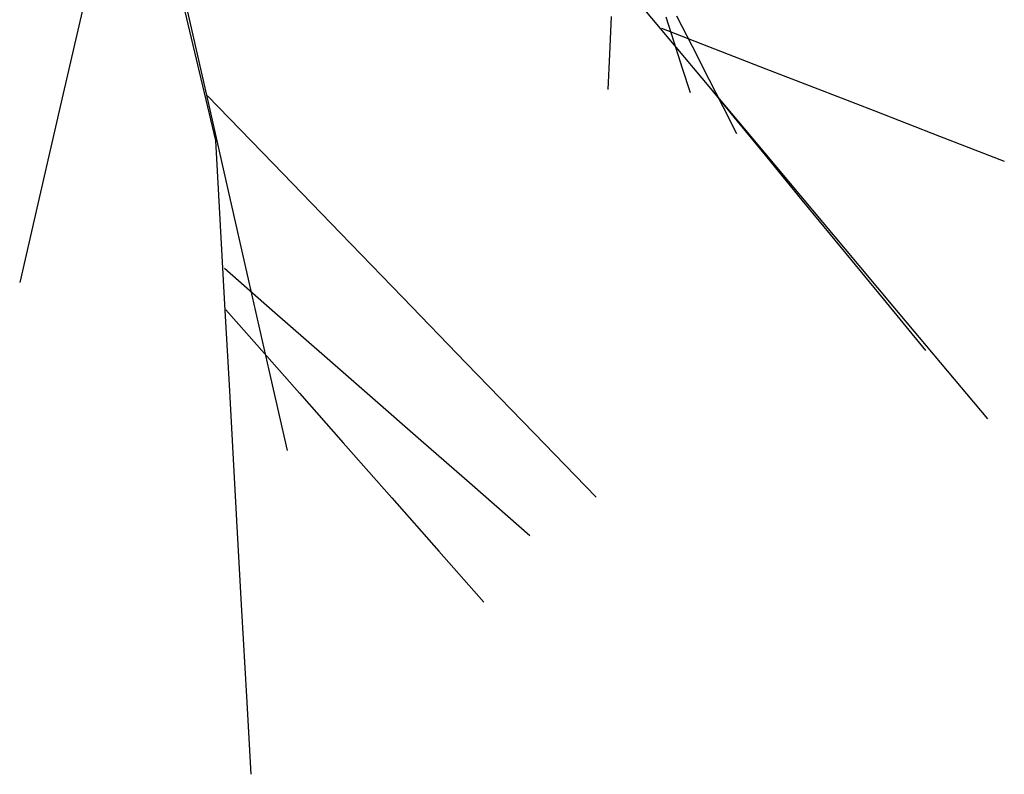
# Model space of a CAD drawing. Extents: x 563 to 2562, y 771 to 2619.
# Tile 19 of 23: x 2408 to 2511, y 1371 to 1450. Entities that reach past the tile are written whole.
import ezdxf

# ---------------------------------------------------------------- set-up
doc = ezdxf.new("R2010")
doc.units = 0
doc.layers.get('0').update_dxf_attribs({"linetype": 'CONTINUOUS'})
doc.layers.add('BAUCAD', color=6, linetype='CONTINUOUS')

# ---------------------------------------------------------------- blocks, each defined once
blk = doc.blocks.new('*U7')
at = {"color": 0}
for p, q in [((81.25, -114.3, 109.27), (79.06, -123.81, 108.14)), ((88.5, -114.98, 120.32), (90.56, -124.03, 116.99)), ((88.92, -118.19, 122.06), (93.19, -136.21, 133.01)), ((134.64, -118.66, 125.3), (144.81, -130.8, 129.4)), ((79.06, -123.81, 108.14), (77.01, -132.67, 107.3)), ((90.56, -124.03, 116.99), (92.42, -132.24, 114.61)), ((134.45, -123.29, 175.15), (134.28, -127.2, 175.49)), ((140.14, -123.34, 190.64), (140.98, -125.92, 192.01)), ((141.27, -123.21, 186.48), (142.89, -126.39, 187.23)), ((139.69, -124.5, 127.49), (144.61, -126.41, 131.62)), ((140.98, -125.92, 192.01), (141.86, -128.68, 193.14)), ((134.28, -127.2, 175.49), (134.12, -130.91, 175.74)), ((142.89, -126.39, 187.23), (144.62, -129.81, 187.87)), ((144.61, -126.41, 131.62), (150.59, -128.73, 135.4)), ((141.86, -128.68, 193.14), (142.68, -131.21, 193.96)), ((150.59, -128.73, 135.4), (156, -130.83, 138.03)), ((144.62, -129.81, 187.87), (146.08, -132.67, 188.29)), ((144.8, -130.79, 129.6), (147.59, -134.19, 135.12)), ((144.81, -130.8, 129.4), (149.18, -136, 131.16)), ((156, -130.83, 138.03), (161.93, -133.13, 140.28)), ((92.37, -131.55, 130.14), (99.19, -138.6, 131.25)), ((92.42, -132.24, 114.61), (94.48, -141.31, 112.52)), ((77.01, -132.67, 107.3), (74.95, -141.61, 106.62)), ((146.08, -132.67, 188.29), (147.51, -135.5, 188.63)), ((161.93, -133.13, 140.28), (168.7, -135.76, 142.3)), ((147.59, -134.19, 135.12), (150.68, -137.96, 139.38)), ((93.19, -136.21, 133.01), (94.17, -153.94, 141.56)), ((149.18, -136, 131.16), (154.2, -142, 132.77)), ((168.7, -135.76, 142.3), (175.44, -138.37, 143.9)), ((99.19, -138.6, 131.25), (106.23, -145.87, 132.17)), ((150.68, -137.96, 139.38), (154.34, -142.42, 143.1)), ((74.95, -141.61, 106.62), (72.78, -151.02, 106.04)), ((94.48, -141.31, 112.52), (96.68, -150.98, 110.75)), ((154.2, -142, 132.77), (158.84, -147.53, 133.96)), ((154.34, -142.42, 143.1), (158.43, -147.4, 146.29)), ((106.23, -145.87, 132.17), (112.7, -152.56, 132.85)), ((158.43, -147.4, 146.29), (162.8, -152.72, 148.94)), ((158.84, -147.53, 133.96), (163.83, -153.48, 134.97)), ((94.13, -149.54, 139.59), (99.11, -153.89, 143.44)), ((96.68, -150.98, 110.75), (98.76, -160.14, 109.42)), ((112.7, -152.56, 132.85), (119.33, -159.41, 133.4)), ((162.8, -152.72, 148.94), (167.22, -158.11, 151.05)), ((94.17, -153.94, 141.56), (94.61, -161.69, 145.31)), ((94.27, -153.86, 141.76), (97.51, -157.53, 147.8)), ((99.11, -153.89, 143.44), (104.56, -158.66, 146.7)), ((163.83, -153.48, 134.97), (168.77, -159.36, 135.77)), ((97.51, -157.53, 147.8), (101.94, -162.55, 153.55)), ((104.56, -158.66, 146.7), (109.55, -163.03, 149.02)), ((98.76, -160.14, 109.42), (100.67, -168.52, 108.44)), ((119.33, -159.41, 133.4), (126.39, -166.69, 133.88)), ((168.77, -159.36, 135.77), (173.69, -165.23, 136.41)), ((94.61, -161.69, 145.31), (95.04, -169.43, 148.22)), ((101.94, -162.55, 153.55), (106.52, -167.74, 157.97)), ((109.55, -163.03, 149.02), (114.59, -167.44, 150.88)), ((126.39, -166.69, 133.88), (132.89, -173.41, 134.22)), ((106.52, -167.74, 157.97), (111.59, -173.48, 161.71)), ((114.59, -167.44, 150.88), (119.95, -172.12, 152.44)), ((95.04, -169.43, 148.22), (95.5, -177.75, 150.68)), ((119.95, -172.12, 152.44), (125.97, -177.39, 153.84)), ((111.59, -173.48, 161.71), (116.48, -179.02, 164.53)), ((95.5, -177.75, 150.68), (95.92, -185.2, 152.43)), ((116.48, -179.02, 164.53), (121.18, -184.34, 166.66)), ((95.92, -185.2, 152.43), (96.42, -194.16, 154.1)), ((96.42, -194.16, 154.1), (96.87, -202.28, 155.3))]:
    blk.add_line(p, q, dxfattribs=at)

msp = doc.modelspace()

# ---------------------------------------------------------------- block references
at = {"layer": 'BAUCAD'}
msp.add_blockref('*U7', (2335.38, 1573.26), dxfattribs=at)

doc.saveas('drawing.dxf')
